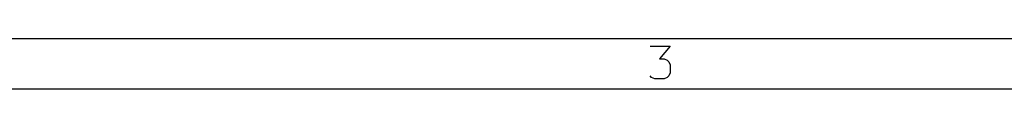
# Model space of a CAD drawing. Header units: inches. Extents: x 0.4 to 11.3, y -7.9 to -0.4.
# Tile 8 of 23: x 4.3387 to 5.8811, y -7.8743 to -7.7956. Entities that reach past the tile are written whole.
import ezdxf

# ---------------------------------------------------------------- set-up
doc = ezdxf.new("R2010")
doc.units = ezdxf.units.IN
doc.header["$MEASUREMENT"] = 0

msp = doc.modelspace()

# ---------------------------------------------------------------- linework, layer by layer
at = {"layer": 'BLACK', "linetype": 'CONTINUOUS'}
for p, q in [((11.2206, -7.7956), (0.4724, -7.7956)), ((5.3262, -7.8071), (5.3578, -7.8071)), ((5.3578, -7.8071), (5.3408, -7.8266)), ((5.3408, -7.8266), (5.3481, -7.8266)), ((5.3481, -7.8266), (5.353, -7.8291)), ((5.353, -7.8291), (5.3554, -7.8315)), ((5.3554, -7.8315), (5.3578, -7.8364)), ((5.3578, -7.8486), (5.3554, -7.8534)), ((5.3578, -7.8364), (5.3578, -7.8486)), ((5.3286, -7.8559), (5.3262, -7.8534)), ((5.3335, -7.8583), (5.3286, -7.8559)), ((5.3481, -7.8583), (5.3335, -7.8583)), ((5.353, -7.8559), (5.3481, -7.8583)), ((5.3554, -7.8534), (5.353, -7.8559)), ((11.2993, -7.8743), (0.3937, -7.8743))]:
    msp.add_line(p, q, dxfattribs=at)

doc.saveas('drawing.dxf')
